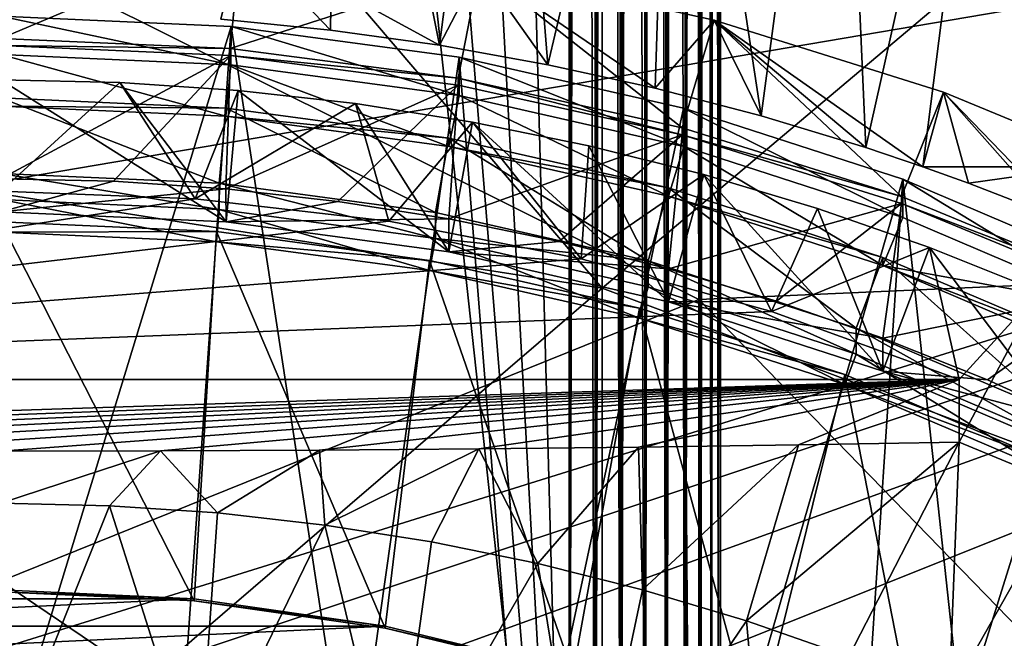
# Model space of a CAD drawing. Header units: metres. Extents: x -104 to 104, y -68 to 90.
# Tile 153 of 256: x 0.1 to 5.3, y -30.57 to -27.3. Entities that reach past the tile are written whole.
import ezdxf

# ---------------------------------------------------------------- set-up
doc = ezdxf.new("R2010")
doc.units = ezdxf.units.M
doc.layers.add('solid_FIT-BATH-153_SW0002', color=7, linetype='CONTINUOUS')

msp = doc.modelspace()

# ---------------------------------------------------------------- linework, layer by layer
at = {"layer": 'solid_FIT-BATH-153_SW0002'}
for points in [[(3, -33.664112, 59.796501), (-3, 21.43195, 59.796501), (-1.503199, 21.284964, 59.796501)], [(3, -33.664112, 59.796501), (-3, -33.664112, 59.796501), (-3, 21.43195, 59.796501)], [(3, -33.664112, 59.796501), (1.506204, 21.28516, 59.796501), (3, 21.43195, 59.796501)], [(3, -33.664112, 59.796501), (3, 21.43195, 59.796501), (3.040517, 21.343046, 59.797527)], [(3, -33.664112, 59.796501), (3.040517, 21.343046, 59.797527), (3.080972, 21.254049, 59.80061)], [(3, -33.664112, 59.796501), (-1.503199, 21.284964, 59.796501), (0, 21.235888, 59.796501)], [(3, -33.664112, 59.796501), (0, 21.235888, 59.796501), (1.506204, 21.28516, 59.796501)], [(3, -33.664112, 59.796501), (3.080972, 21.254049, 59.80061), (3.12122, 21.165051, 59.80574)], [(3.138919, -33.664112, 59.808655), (3, -33.664112, 59.796501), (3.12122, 21.165051, 59.80574)], [(3.138919, -33.664112, 59.808655), (3.12122, 21.165051, 59.80574), (3.161157, 21.076048, 59.812901)], [(3.138919, -33.664112, 59.808655), (3.161157, 21.076048, 59.812901), (3.20068, 20.987041, 59.822083)], [(3.138919, -33.664112, 59.808655), (3.20068, 20.987041, 59.822083), (3.207005, 20.972694, 59.823746)], [(3.138919, -33.664112, 59.808655), (3.207005, 20.972694, 59.823746), (3.239683, 20.898045, 59.833252)], [(3.273747, -33.664112, 59.844795), (3.138919, -33.664112, 59.808655), (3.239683, 20.898045, 59.833252)], [(3.273747, -33.664112, 59.844795), (3.239683, 20.898045, 59.833252), (3.278069, 20.809046, 59.846382)], [(3.273747, -33.664112, 59.844795), (3.278069, 20.809046, 59.846382), (3.315742, 20.720045, 59.861446)], [(3.273747, -33.664112, 59.844795), (3.315742, 20.720045, 59.861446), (3.352604, 20.631039, 59.878399)], [(3.273747, -33.664112, 59.844795), (3.352604, 20.631039, 59.878399), (3.38856, 20.542028, 59.897202)], [(3.273747, -33.664112, 59.844795), (3.38856, 20.542028, 59.897202), (3.399937, 20.513348, 59.903645)], [(3.400242, -33.664112, 59.90382), (3.273747, -33.664112, 59.844795), (3.399937, 20.513348, 59.903645)], [(3.400242, -33.664112, 59.90382), (3.399937, 20.513348, 59.903645), (3.423515, 20.453022, 59.917801)], [(3.400242, -33.664112, 59.90382), (3.423515, 20.453022, 59.917801), (3.457379, 20.364017, 59.940144)], [(3.400242, -33.664112, 59.90382), (3.457379, 20.364017, 59.940144), (3.490068, 20.275011, 59.964176)], [(3.514551, -33.664112, 59.983936), (3.400242, -33.664112, 59.90382), (3.490068, 20.275011, 59.964176)], [(3.514551, -33.664112, 59.983936), (3.490068, 20.275011, 59.964176), (3.521496, 20.186005, 59.989838)], [(3.514551, -33.664112, 59.983936), (3.521496, 20.186005, 59.989838), (3.551583, 20.096998, 60.017056)], [(3.514551, -33.664112, 59.983936), (3.551583, 20.096998, 60.017056), (3.565638, 20.053926, 60.030769)], [(3.514551, -33.664112, 59.983936), (3.565638, 20.053926, 60.030769), (3.580251, 20.007994, 60.045765)], [(3.514551, -33.664112, 59.983936), (3.580251, 20.007994, 60.045765), (3.607426, 19.918993, 60.075893)], [(3.613194, -33.664112, 60.082699), (3.514551, -33.664112, 59.983936), (3.607426, 19.918993, 60.075893)], [(3.613194, -33.664112, 60.082699), (3.607426, 19.918993, 60.075893), (3.633039, 19.829992, 60.107357)], [(3.613194, -33.664112, 60.082699), (3.633039, 19.829992, 60.107357), (3.657024, 19.740992, 60.140079)], [(3.613194, -33.664112, 60.082699), (3.657024, 19.740992, 60.140079), (3.679319, 19.651989, 60.173981)], [(3.613194, -33.664112, 60.082699), (3.679319, 19.651989, 60.173981), (3.692791, 19.594517, 60.196449)], [(3.693169, -33.664112, 60.197105), (3.613194, -33.664112, 60.082699), (3.692791, 19.594517, 60.196449)], [(3.693169, -33.664112, 60.197105), (3.692791, 19.594517, 60.196449), (3.699867, 19.562984, 60.208961)], [(3.693169, -33.664112, 60.197105), (3.699867, 19.562984, 60.208961), (3.718615, 19.473978, 60.244946)], [(3.693169, -33.664112, 60.197105), (3.718615, 19.473978, 60.244946), (3.735514, 19.384966, 60.28183)], [(3.693169, -33.664112, 60.197105), (3.735514, 19.384966, 60.28183), (3.750522, 19.295948, 60.319523)], [(3.75204, -33.664112, 60.323673), (3.693169, -33.664112, 60.197105), (3.750522, 19.295948, 60.319523)], [(3.75204, -33.664112, 60.323673), (3.750522, 19.295948, 60.319523), (3.7636, 19.206924, 60.357933)], [(3.75204, -33.664112, 60.323673), (3.7636, 19.206924, 60.357933), (3.772731, 19.135014, 60.389412)], [(3.75204, -33.664112, 60.323673), (3.772731, 19.135014, 60.389412), (3.774714, 19.117899, 60.396954)], [(3.75204, -33.664112, 60.323673), (3.774714, 19.117899, 60.396954), (3.783834, 19.028872, 60.436489)], [(3.788015, -33.664112, 60.458546), (3.75204, -33.664112, 60.323673), (3.783834, 19.028872, 60.436489)], [(3.788015, -33.664112, 60.458546), (3.783834, 19.028872, 60.436489), (3.790939, 18.93984, 60.476437)], [(3.788015, -33.664112, 60.458546), (3.790939, 18.93984, 60.476437), (3.796009, 18.850805, 60.516693)], [(3.788015, -33.664112, 60.458546), (3.796009, 18.850805, 60.516693), (3.799032, 18.761766, 60.557156)], [(3.788015, -33.664112, 60.458546), (3.799032, 18.761766, 60.557156), (3.8, 18.675392, 60.5965)], [(3, 18.675392, 72.796501), (-3, -33.664112, 72.796501), (3, -33.664112, 72.796501)], [(-3, 18.675392, 72.796501), (-3, -33.664112, 72.796501), (3, 18.675392, 72.796501)], [(3, 18.675392, 72.796501), (3, -33.664112, 72.796501), (3.137956, -33.664112, 72.784515)], [(3, 18.675392, 72.796501), (3.137956, -33.664112, 72.784515), (3.138919, 18.675392, 72.784348)], [(3.138919, 18.675392, 72.784348), (3.137956, -33.664112, 72.784515), (3.272829, -33.664112, 72.748543)], [(3.273747, 18.675392, 72.748207), (3.138919, 18.675392, 72.784348), (3.272829, -33.664112, 72.748543)], [(3.273747, 18.675392, 72.748207), (3.272829, -33.664112, 72.748543), (3.399395, -33.664112, 72.689674)], [(3.400242, 18.675392, 72.689178), (3.273747, 18.675392, 72.748207), (3.399395, -33.664112, 72.689674)], [(3.400242, 18.675392, 72.689178), (3.399395, -33.664112, 72.689674), (3.513802, -33.664112, 72.609695)], [(3.514551, 18.675392, 72.60907), (3.400242, 18.675392, 72.689178), (3.513802, -33.664112, 72.609695)], [(3.514551, 18.675392, 72.60907), (3.513802, -33.664112, 72.609695), (3.612566, -33.664112, 72.511055)], [(3.613194, 18.675392, 72.510307), (3.514551, 18.675392, 72.60907), (3.612566, -33.664112, 72.511055)], [(3.613194, 18.675392, 72.510307), (3.612566, -33.664112, 72.511055), (3.692681, -33.664112, 72.396744)], [(3.693169, 18.675392, 72.395897), (3.613194, 18.675392, 72.510307), (3.692681, -33.664112, 72.396744)], [(3.693169, 18.675392, 72.395897), (3.692681, -33.664112, 72.396744), (3.751706, -33.664112, 72.270248)], [(3.75204, 18.675392, 72.269333), (3.693169, 18.675392, 72.395897), (3.751706, -33.664112, 72.270248)], [(3.75204, 18.675392, 72.269333), (3.751706, -33.664112, 72.270248), (3.787846, -33.664112, 72.135422)], [(3.788015, 18.675392, 72.13446), (3.75204, 18.675392, 72.269333), (3.787846, -33.664112, 72.135422)], [(3.788015, 18.675392, 72.13446), (3.787846, -33.664112, 72.135422), (3.8, -33.664112, 71.996498)], [(3.8, -33.664112, 60.5965), (3.788015, -33.664112, 60.458546), (3.8, 18.675392, 60.5965)], [(3.788015, 18.675392, 72.13446), (3.8, -33.664112, 71.996498), (3.8, 18.675392, 71.996498)], [(3.8, -33.664112, 71.996498), (3.8, -33.664112, 60.5965), (3.8, 18.675392, 60.5965)], [(3.8, 18.675392, 71.996498), (3.8, -33.664112, 71.996498), (3.8, 18.675392, 60.5965)], [(7.374184, -28.614798, 14.970388), (7.374184, -24.537142, 15.135586), (3.685249, -24.680222, 15.136461)], [(-0.000006, -25.003664, 12.124371), (3.17505, -24.636343, 12.136312), (3.174309, -28.717897, 11.971401)], [(6.35425, -26.034901, 12.076194), (3.174309, -28.717897, 11.971401), (3.17505, -24.636343, 12.136312)], [(3.685249, -28.776947, 14.971158), (3.685249, -24.680222, 15.136461), (0.000001, -26.940025, 15.050424)], [(7.374184, -28.614798, 14.970388), (3.685249, -24.680222, 15.136461), (3.685249, -28.776947, 14.971158)], [(1.776463, -24.740303, -9.769809), (1.739403, -27.354683, -9.459707), (1.160979, -27.297501, -9.471028)], [(1.776463, -24.740303, -9.769809), (2.315774, -27.434721, -9.443727), (1.739403, -27.354683, -9.459707)], [(2.663944, -24.739605, -9.758482), (2.315774, -27.434721, -9.443727), (1.776463, -24.740303, -9.769809)], [(2.663944, -24.739605, -9.758482), (2.888407, -27.53734, -9.42217), (2.315774, -27.434721, -9.443727)], [(3.547492, -24.738346, -9.737988), (2.888407, -27.53734, -9.42217), (2.663944, -24.739605, -9.758482)], [(3.547492, -24.738346, -9.737988), (3.454859, -27.661833, -9.393173), (2.888407, -27.53734, -9.42217)], [(3.547492, -24.738346, -9.737988), (4.014383, -27.807875, -9.357151), (3.454859, -27.661833, -9.393173)], [(4.424501, -24.736364, -9.705655), (4.014383, -27.807875, -9.357151), (3.547492, -24.738346, -9.737988)], [(4.424501, -24.736364, -9.705655), (4.566068, -27.974995, -9.313657), (4.014383, -27.807875, -9.357151)], [(5.292365, -24.733501, -9.658808), (4.566068, -27.974995, -9.313657), (4.424501, -24.736364, -9.705655)], [(5.292365, -24.733501, -9.658808), (4.8676, -28.07629, -9.285792), (4.566068, -27.974995, -9.313657)], [(5.724113, -28.075726, -9.228895), (4.8676, -28.07629, -9.285792), (5.292365, -24.733501, -9.658808)], [(5.724113, -28.075726, -9.228895), (5.292365, -24.733501, -9.658808), (6.148475, -24.729595, -9.594771)], [(-0.000006, -28.219105, 11.995048), (-0.000006, -25.003664, 12.124371), (3.174309, -28.717897, 11.971401)], [(17.323925, -25.20953, 3.762269), (-17.323925, -25.20953, 3.762269), (-16.984344, -31.037434, 4.272144)], [(0, -30.619141, 4.235548), (17.323925, -25.20953, 3.762269), (-16.984344, -31.037434, 4.272144)], [(0.947434, -30.663874, 4.239462), (17.323925, -25.20953, 3.762269), (0, -30.619141, 4.235548)], [(0.947434, -30.663874, 4.239462), (1.887004, -30.798275, 4.25122), (17.323925, -25.20953, 3.762269)], [(1.887004, -30.798275, 4.25122), (2.812791, -31.021349, 4.270737), (17.323925, -25.20953, 3.762269)], [(2.812791, -31.021349, 4.270737), (16.984352, -31.037504, 4.27215), (17.323925, -25.20953, 3.762269)], [(6.35425, -26.034901, 12.076194), (6.35304, -29.908321, 11.913), (3.174309, -28.717897, 11.971401)], [(0, -27.398409, -3.698797), (0, -26.807533, -4.402975), (1.268151, -26.862692, -4.398149)], [(1.211465, -27.451101, -3.694187), (0, -27.398409, -3.698797), (1.268151, -26.862692, -4.398149)], [(1.268151, -26.862692, -4.398149), (1.160979, -27.297501, -9.471028), (1.739403, -27.354683, -9.459707)], [(1.211465, -27.451101, -3.694187), (1.268151, -26.862692, -4.398149), (2.526644, -27.02775, -4.383708)], [(1.268151, -26.862692, -4.398149), (1.739403, -27.354683, -9.459707), (2.315774, -27.434721, -9.443727)], [(2.526644, -27.02775, -4.383708), (1.268151, -26.862692, -4.398149), (2.315774, -27.434721, -9.443727)], [(3.685249, -28.776947, 14.971158), (0.000001, -26.940025, 15.050424), (0.000001, -30.264936, 14.909738)], [(2.41371, -27.608776, -3.680392), (1.211465, -27.451101, -3.694187), (2.526644, -27.02775, -4.383708)], [(2.526644, -27.02775, -4.383708), (2.315774, -27.434721, -9.443727), (2.888407, -27.53734, -9.42217)], [(3.597585, -27.870237, -3.657517), (2.41371, -27.608776, -3.680392), (2.526644, -27.02775, -4.383708)], [(2.526644, -27.02775, -4.383708), (2.888407, -27.53734, -9.42217), (3.454859, -27.661833, -9.393173)], [(3.765901, -27.301447, -4.359763), (2.526644, -27.02775, -4.383708), (3.454859, -27.661833, -9.393173)], [(3.597585, -27.870237, -3.657517), (2.526644, -27.02775, -4.383708), (3.765901, -27.301447, -4.359763)], [(0, -27.280792, 1.661349), (0, -27.483423, -0.654734), (1.214613, -27.537766, -0.649979)], [(1.215854, -27.335278, 1.666116), (0, -27.280792, 1.661349), (1.214613, -27.537766, -0.649979)], [(0, -31.315382, 2.01433), (0, -27.280792, 1.661349), (1.215854, -27.335278, 1.666116)], [(0.932268, -31.361092, 2.018329), (0, -31.315382, 2.01433), (1.215854, -27.335278, 1.666116)], [(1.853332, -31.497297, 2.030246), (0.932268, -31.361092, 2.018329), (1.215854, -27.335278, 1.666116)], [(1.215854, -27.335278, 1.666116), (1.214613, -27.537766, -0.649979), (2.419446, -27.70035, -0.635755)], [(2.4194, -27.497787, 1.680334), (1.215854, -27.335278, 1.666116), (2.419446, -27.70035, -0.635755)], [(1.853332, -31.497297, 2.030246), (1.215854, -27.335278, 1.666116), (2.4194, -27.497787, 1.680334)], [(3.765901, -27.301447, -4.359763), (3.454859, -27.661833, -9.393173), (4.014383, -27.807875, -9.357151)], [(4.75408, -28.23349, -3.625736), (3.597585, -27.870237, -3.657517), (3.765901, -27.301447, -4.359763)], [(3.765901, -27.301447, -4.359763), (4.566068, -27.974995, -9.313657), (4.8676, -28.07629, -9.285792)], [(4.976491, -27.681702, -4.326495), (3.765901, -27.301447, -4.359763), (4.8676, -28.07629, -9.285792)], [(3.765901, -27.301447, -4.359763), (4.014383, -27.807875, -9.357151), (4.566068, -27.974995, -9.313657)], [(4.75408, -28.23349, -3.625736), (3.765901, -27.301447, -4.359763), (4.976491, -27.681702, -4.326495)], [(0, -27.435444, -4.12211), (0, -27.398409, -3.698797), (1.211465, -27.451101, -3.694187)], [(0, -27.435444, -4.12211), (1.211465, -27.451101, -3.694187), (1.211749, -27.488161, -4.117497)], [(0, -27.435444, -4.12211), (1.211749, -27.488161, -4.117497), (0, -28.139622, -4.712985)], [(1.187993, -27.809298, -0.325077), (1.214613, -27.537766, -0.649979), (0, -27.483423, -0.654734)], [(0, -27.756136, -0.329728), (1.187993, -27.809298, -0.325077), (0, -27.483423, -0.654734)], [(1.211749, -27.488161, -4.117497), (0.594657, -28.152922, -4.711822), (0, -28.139622, -4.712985)], [(1.211749, -27.488161, -4.117497), (1.187993, -28.192783, -4.708334), (0.594657, -28.152922, -4.711822)], [(1.211749, -27.488161, -4.117497), (2.41366, -27.645803, -4.103706), (1.187993, -28.192783, -4.708334)], [(1.211749, -27.488161, -4.117497), (1.211465, -27.451101, -3.694187), (2.41371, -27.608776, -3.680392)], [(1.211749, -27.488161, -4.117497), (2.41371, -27.608776, -3.680392), (2.41366, -27.645803, -4.103706)], [(2.757474, -31.722845, 2.049978), (1.853332, -31.497297, 2.030246), (2.4194, -27.497787, 1.680334)], [(2.4194, -27.497787, 1.680334), (2.419446, -27.70035, -0.635755), (3.604799, -27.96987, -0.612175)], [(3.604563, -27.767193, 1.703904), (2.4194, -27.497787, 1.680334), (3.604799, -27.96987, -0.612175)], [(2.757474, -31.722845, 2.049978), (2.4194, -27.497787, 1.680334), (3.604563, -27.767193, 1.703904)], [(1.187993, -27.809298, -0.325077), (2.365789, -27.968243, -0.311172), (1.214613, -27.537766, -0.649979)], [(2.365789, -27.968243, -0.311172), (2.419446, -27.70035, -0.635755), (1.214613, -27.537766, -0.649979)], [(0.6278, -27.630806, -6.765141), (0, -28.20503, -13.492209), (0, -27.616596, -6.766384)], [(1.189151, -28.367245, -6.70071), (0.6278, -27.630806, -6.765141), (0, -27.616596, -6.766384)], [(1.189151, -28.367245, -6.70071), (0, -27.616596, -6.766384), (0, -28.313932, -6.705375)], [(1.026126, -28.244545, -13.510635), (0, -28.20503, -13.492209), (0.6278, -27.630806, -6.765141)], [(1.026126, -28.244545, -13.510635), (0.6278, -27.630806, -6.765141), (1.251954, -27.672724, -6.761473)], [(1.189151, -28.367245, -6.70071), (1.251954, -27.672724, -6.761473), (0.6278, -27.630806, -6.765141)], [(2.41366, -27.645803, -4.103706), (1.778806, -28.259109, -4.702531), (1.187993, -28.192783, -4.708334)], [(2.41366, -27.645803, -4.103706), (2.365789, -28.351728, -4.694428), (1.778806, -28.259109, -4.702531)], [(2.41366, -27.645803, -4.103706), (3.597119, -27.907148, -4.080841), (2.365789, -28.351728, -4.694428)], [(2.41366, -27.645803, -4.103706), (2.41371, -27.608776, -3.680392), (3.597119, -27.907148, -4.080841)], [(3.597119, -27.907148, -4.080841), (2.41371, -27.608776, -3.680392), (3.597585, -27.870237, -3.657517)], [(1.026126, -28.244545, -13.510635), (1.251954, -27.672724, -6.761473), (1.87252, -27.742363, -6.75538)], [(1.189151, -28.367245, -6.70071), (2.365666, -28.526062, -6.686816), (1.251954, -27.672724, -6.761473)], [(2.365666, -28.526062, -6.686816), (1.87252, -27.742363, -6.75538), (1.251954, -27.672724, -6.761473)], [(2.365789, -27.968243, -0.311172), (3.524581, -28.231699, -0.288122), (2.419446, -27.70035, -0.635755)], [(3.524581, -28.231699, -0.288122), (3.604799, -27.96987, -0.612175), (2.419446, -27.70035, -0.635755)], [(5.874394, -28.695774, -3.585292), (4.75408, -28.23349, -3.625736), (4.976491, -27.681702, -4.326495)], [(4.976491, -27.681702, -4.326495), (4.8676, -28.07629, -9.285792), (5.108365, -28.162344, -9.261243)], [(4.976491, -27.681702, -4.326495), (5.108365, -28.162344, -9.261243), (5.640112, -28.369228, -9.200391)], [(6.149202, -28.165617, -4.284158), (4.976491, -27.681702, -4.326495), (5.640112, -28.369228, -9.200391)], [(5.874394, -28.695774, -3.585292), (4.976491, -27.681702, -4.326495), (6.149202, -28.165617, -4.284158)], [(1.189132, -27.765869, 0.173033), (0, -27.756136, -0.329728), (0, -27.712559, 0.168369)], [(1.153253, -28.162739, 0.207755), (1.189132, -27.765869, 0.173033), (0, -27.712559, 0.168369)], [(1.153253, -28.162739, 0.207755), (0, -27.712559, 0.168369), (0, -28.111036, 0.203231)], [(1.189132, -27.765869, 0.173033), (1.187993, -27.809298, -0.325077), (0, -27.756136, -0.329728)], [(2.04839, -28.363243, -13.565985), (1.026126, -28.244545, -13.510635), (1.87252, -27.742363, -6.75538)], [(2.04839, -28.363243, -13.565985), (1.87252, -27.742363, -6.75538), (2.490606, -27.839926, -6.746845)], [(2.365666, -28.526062, -6.686816), (2.490606, -27.839926, -6.746845), (1.87252, -27.742363, -6.75538)], [(1.153253, -28.162739, 0.207755), (2.294251, -28.316761, 0.22123), (1.189132, -27.765869, 0.173033)], [(1.189132, -27.765869, 0.173033), (2.36563, -27.924681, 0.186927), (1.187993, -27.809298, -0.325077)], [(2.36563, -27.924681, 0.186927), (2.365789, -27.968243, -0.311172), (1.187993, -27.809298, -0.325077)], [(2.294251, -28.316761, 0.22123), (2.36563, -27.924681, 0.186927), (1.189132, -27.765869, 0.173033)], [(3.635912, -32.035965, 2.077373), (2.757474, -31.722845, 2.049978), (3.604563, -27.767193, 1.703904)], [(3.604563, -27.767193, 1.703904), (3.604799, -27.96987, -0.612175), (4.761129, -28.344154, -0.579429)], [(4.761636, -28.141733, 1.736672), (3.604563, -27.767193, 1.703904), (4.761129, -28.344154, -0.579429)], [(3.635912, -32.035965, 2.077373), (3.604563, -27.767193, 1.703904), (4.761636, -28.141733, 1.736672)], [(3.063819, -28.561491, -13.65843), (2.04839, -28.363243, -13.565985), (2.490606, -27.839926, -6.746845)], [(2.365666, -28.526062, -6.686816), (3.524258, -28.789444, -6.663773), (2.490606, -27.839926, -6.746845)], [(3.063819, -28.561491, -13.65843), (2.490606, -27.839926, -6.746845), (3.104156, -27.965033, -6.735899)], [(3.524258, -28.789444, -6.663773), (3.104156, -27.965033, -6.735899), (2.490606, -27.839926, -6.746845)], [(3.597119, -27.907148, -4.080841), (2.947988, -28.470469, -4.68404), (2.365789, -28.351728, -4.694428)], [(3.597119, -27.907148, -4.080841), (3.524581, -28.615185, -4.671379), (2.947988, -28.470469, -4.68404)], [(3.597119, -27.907148, -4.080841), (4.754427, -28.270653, -4.049038), (3.524581, -28.615185, -4.671379)], [(3.597119, -27.907148, -4.080841), (3.597585, -27.870237, -3.657517), (4.75408, -28.23349, -3.625736)], [(3.597119, -27.907148, -4.080841), (4.75408, -28.23349, -3.625736), (4.754427, -28.270653, -4.049038)], [(2.294251, -28.316761, 0.22123), (3.417867, -28.572191, 0.243577), (2.36563, -27.924681, 0.186927)], [(2.36563, -27.924681, 0.186927), (3.5242, -28.188053, 0.209969), (2.365789, -27.968243, -0.311172)], [(3.417867, -28.572191, 0.243577), (3.5242, -28.188053, 0.209969), (2.36563, -27.924681, 0.186927)], [(3.063819, -28.561491, -13.65843), (3.104156, -27.965033, -6.735899), (3.710384, -28.117212, -6.722585)], [(3.524258, -28.789444, -6.663773), (3.710384, -28.117212, -6.722585), (3.104156, -27.965033, -6.735899)], [(3.5242, -28.188053, 0.209969), (3.524581, -28.231699, -0.288122), (2.365789, -27.968243, -0.311172)], [(3.524581, -28.231699, -0.288122), (4.656112, -28.597956, -0.256079), (3.604799, -27.96987, -0.612175)], [(4.656112, -28.597956, -0.256079), (4.761129, -28.344154, -0.579429), (3.604799, -27.96987, -0.612175)], [(0, -28.111036, 0.203231), (0, -28.249399, -1.378263), (1.152972, -28.301062, -1.373743)], [(1.153253, -28.162739, 0.207755), (0, -28.111036, 0.203231), (1.152972, -28.301062, -1.373743)], [(4.068738, -28.83992, -13.788263), (3.063819, -28.561491, -13.65843), (3.710384, -28.117212, -6.722585)], [(3.524258, -28.789444, -6.663773), (4.65656, -29.155958, -6.631707), (3.710384, -28.117212, -6.722585)], [(4.068738, -28.83992, -13.788263), (3.710384, -28.117212, -6.722585), (4.310752, -28.296879, -6.706867)], [(4.65656, -29.155958, -6.631707), (4.310752, -28.296879, -6.706867), (3.710384, -28.117212, -6.722585)], [(5.724113, -28.075726, -9.228895), (5.108365, -28.162344, -9.261243), (4.8676, -28.07629, -9.285792)], [(5.724113, -28.075726, -9.228895), (5.640112, -28.369228, -9.200391), (5.108365, -28.162344, -9.261243)], [(0.594657, -28.152922, -4.711822), (0, -28.313932, -6.705375), (0, -28.139622, -4.712985)], [(0.594657, -28.152922, -4.711822), (1.187993, -28.192783, -4.708334), (0, -28.313932, -6.705375)], [(1.153253, -28.162739, 0.207755), (1.152972, -28.301062, -1.373743), (2.294297, -28.455162, -1.360261)], [(1.153253, -28.162739, 0.207755), (2.294297, -28.455162, -1.360261), (2.294251, -28.316761, 0.22123)], [(4.478491, -32.43306, 2.112114), (3.635912, -32.035965, 2.077373), (4.761636, -28.141733, 1.736672)], [(5.277678, -32.910236, 2.153862), (4.478491, -32.43306, 2.112114), (4.761636, -28.141733, 1.736672)], [(4.761636, -28.141733, 1.736672), (4.761129, -28.344154, -0.579429), (5.879125, -28.82019, -0.537782)], [(5.879362, -28.617756, 1.778319), (4.761636, -28.141733, 1.736672), (5.879125, -28.82019, -0.537782)], [(5.277678, -32.910236, 2.153862), (4.761636, -28.141733, 1.736672), (5.879362, -28.617756, 1.778319)], [(1.026126, -28.244545, -13.510635), (-5.059891, -29.199219, -13.955807), (0, -28.20503, -13.492209)], [(-0.000005, -31.442747, 11.853545), (-0.000006, -28.219105, 11.995048), (3.174309, -28.717897, 11.971401)], [(1.187993, -28.192783, -4.708334), (1.189151, -28.367245, -6.70071), (0, -28.313932, -6.705375)], [(1.187993, -28.192783, -4.708334), (1.778806, -28.259109, -4.702531), (1.189151, -28.367245, -6.70071)], [(3.417867, -28.572191, 0.243577), (4.515985, -28.927643, 0.274675), (3.5242, -28.188053, 0.209969)], [(3.5242, -28.188053, 0.209969), (4.656465, -28.554548, 0.242033), (3.524581, -28.231699, -0.288122)], [(4.515985, -28.927643, 0.274675), (4.656465, -28.554548, 0.242033), (3.5242, -28.188053, 0.209969)], [(2.04839, -28.363243, -13.565985), (-5.059891, -29.199219, -13.955807), (1.026126, -28.244545, -13.510635)], [(0, -28.249399, -1.378263), (0, -28.420719, -1.363274), (1.13782, -28.471731, -1.358811)], [(1.152972, -28.301062, -1.373743), (0, -28.249399, -1.378263), (1.13782, -28.471731, -1.358811)], [(1.778806, -28.259109, -4.702531), (2.365789, -28.351728, -4.694428), (1.189151, -28.367245, -6.70071)], [(4.656465, -28.554548, 0.242033), (4.656112, -28.597956, -0.256079), (3.524581, -28.231699, -0.288122)], [(4.754427, -28.270653, -4.049038), (4.094475, -28.785654, -4.656465), (3.524581, -28.615185, -4.671379)], [(4.754427, -28.270653, -4.049038), (4.656112, -28.981441, -4.639335), (4.094475, -28.785654, -4.656465)], [(4.754427, -28.270653, -4.049038), (5.874581, -28.732897, -4.008597), (4.656112, -28.981441, -4.639335)], [(4.754427, -28.270653, -4.049038), (4.75408, -28.23349, -3.625736), (5.874394, -28.695774, -3.585292)], [(4.754427, -28.270653, -4.049038), (5.874394, -28.695774, -3.585292), (5.874581, -28.732897, -4.008597)], [(1.152972, -28.301062, -1.373743), (1.13782, -28.471731, -1.358811), (2.26355, -28.623692, -1.345516)], [(2.294297, -28.455162, -1.360261), (1.152972, -28.301062, -1.373743), (2.26355, -28.623692, -1.345516)], [(2.294251, -28.316761, 0.22123), (2.294297, -28.455162, -1.360261), (3.417867, -28.572191, 0.243577)], [(4.068738, -28.83992, -13.788263), (4.310752, -28.296879, -6.706867), (4.90247, -28.503069, -6.688827)], [(4.65656, -29.155958, -6.631707), (4.90247, -28.503069, -6.688827), (4.310752, -28.296879, -6.706867)], [(3.063819, -28.561491, -13.65843), (-5.059891, -29.199219, -13.955807), (2.04839, -28.363243, -13.565985)], [(0, -28.367338, -0.75314), (0, -30.319769, -0.582324), (1.020076, -30.368277, -0.57808)], [(1.137803, -28.418348, -0.748677), (0, -28.367338, -0.75314), (1.020076, -30.368277, -0.57808)], [(0, -28.420719, -1.363274), (0, -28.367338, -0.75314), (1.137803, -28.418348, -0.748677)], [(2.365789, -28.351728, -4.694428), (2.365666, -28.526062, -6.686816), (1.189151, -28.367245, -6.70071)], [(2.365789, -28.351728, -4.694428), (2.947988, -28.470469, -4.68404), (2.365666, -28.526062, -6.686816)], [(4.656112, -28.597956, -0.256079), (5.879125, -28.82019, -0.537782), (4.761129, -28.344154, -0.579429)], [(1.13782, -28.471731, -1.358811), (0, -28.420719, -1.363274), (1.137803, -28.418348, -0.748677)], [(1.137803, -28.418348, -0.748677), (1.020076, -30.368277, -0.57808), (2.028228, -30.51273, -0.565443)], [(2.263516, -28.570305, -0.735382), (1.137803, -28.418348, -0.748677), (2.028228, -30.51273, -0.565443)], [(1.13782, -28.471731, -1.358811), (1.137803, -28.418348, -0.748677), (2.263516, -28.570305, -0.735382)], [(2.26355, -28.623692, -1.345516), (1.13782, -28.471731, -1.358811), (2.263516, -28.570305, -0.735382)], [(2.294297, -28.455162, -1.360261), (2.26355, -28.623692, -1.345516), (3.372129, -28.875704, -1.323468)], [(3.41821, -28.710632, -1.33791), (2.294297, -28.455162, -1.360261), (3.372129, -28.875704, -1.323468)], [(3.417867, -28.572191, 0.243577), (2.294297, -28.455162, -1.360261), (3.41821, -28.710632, -1.33791)], [(2.947988, -28.470469, -4.68404), (3.524581, -28.615185, -4.671379), (2.365666, -28.526062, -6.686816)], [(3.524581, -28.615185, -4.671379), (3.524258, -28.789444, -6.663773), (2.365666, -28.526062, -6.686816)], [(4.068738, -28.83992, -13.788263), (4.90247, -28.503069, -6.688827), (5.059891, -29.199219, -13.955807)], [(4.65656, -29.155958, -6.631707), (5.749249, -29.621286, -6.590996), (4.90247, -28.503069, -6.688827)], [(4.90247, -28.503069, -6.688827), (5.482707, -28.73493, -6.668542), (5.059891, -29.199219, -13.955807)], [(5.749249, -29.621286, -6.590996), (5.482707, -28.73493, -6.668542), (4.90247, -28.503069, -6.688827)], [(4.068738, -28.83992, -13.788263), (-5.059891, -29.199219, -13.955807), (3.063819, -28.561491, -13.65843)], [(2.263516, -28.570305, -0.735382), (2.028228, -30.51273, -0.565443), (3.018971, -30.752129, -0.544498)], [(3.372074, -28.822309, -0.713335), (2.263516, -28.570305, -0.735382), (3.018971, -30.752129, -0.544498)], [(2.26355, -28.623692, -1.345516), (2.263516, -28.570305, -0.735382), (3.372074, -28.822309, -0.713335)], [(3.417867, -28.572191, 0.243577), (3.41821, -28.710632, -1.33791), (4.515508, -29.065809, -1.306836)], [(3.417867, -28.572191, 0.243577), (4.515508, -29.065809, -1.306836), (4.515985, -28.927643, 0.274675)], [(4.515985, -28.927643, 0.274675), (5.575687, -29.378923, 0.314157), (4.656465, -28.554548, 0.242033)], [(4.656465, -28.554548, 0.242033), (5.749163, -29.019873, 0.282744), (4.656112, -28.597956, -0.256079)], [(5.575687, -29.378923, 0.314157), (5.749163, -29.019873, 0.282744), (4.656465, -28.554548, 0.242033)], [(3.372129, -28.875704, -1.323468), (2.26355, -28.623692, -1.345516), (3.372074, -28.822309, -0.713335)], [(3.524581, -28.615185, -4.671379), (4.094475, -28.785654, -4.656465), (3.524258, -28.789444, -6.663773)], [(7.374184, -32.575985, 14.791481), (7.374184, -28.614798, 14.970388), (3.685249, -28.776947, 14.971158)], [(4.656112, -28.597956, -0.256079), (5.749042, -29.063345, -0.215362), (5.879125, -28.82019, -0.537782)], [(5.749163, -29.019873, 0.282744), (5.749042, -29.063345, -0.215362), (4.656112, -28.597956, -0.256079)], [(6.026678, -33.463531, 2.202269), (5.277678, -32.910236, 2.153862), (5.879362, -28.617756, 1.778319)], [(-0.000005, -31.442747, 11.853545), (3.174309, -28.717897, 11.971401), (3.173522, -32.68116, 11.792835)], [(6.35304, -29.908321, 11.913), (3.173522, -32.68116, 11.792835), (3.174309, -28.717897, 11.971401)], [(3.41821, -28.710632, -1.33791), (3.372129, -28.875704, -1.323468), (4.45555, -29.226398, -1.292786)], [(4.515508, -29.065809, -1.306836), (3.41821, -28.710632, -1.33791), (4.45555, -29.226398, -1.292786)], [(5.874581, -28.732897, -4.008597), (5.207973, -29.201986, -4.62004), (4.656112, -28.981441, -4.639335)], [(5.482707, -28.73493, -6.668542), (5.059891, -29.530411, -17.741346), (5.059891, -29.199219, -13.955807)], [(5.482707, -28.73493, -6.668542), (5.632496, -29.767159, -17.720634), (5.059891, -29.530411, -17.741346)], [(5.874581, -28.732897, -4.008597), (5.749042, -29.446829, -4.598619), (5.207973, -29.201986, -4.62004)], [(3.685249, -32.756107, 14.792087), (3.685249, -28.776947, 14.971158), (0.000001, -30.264936, 14.909738)], [(4.094475, -28.785654, -4.656465), (4.656112, -28.981441, -4.639335), (3.524258, -28.789444, -6.663773)], [(4.656112, -28.981441, -4.639335), (4.65656, -29.155958, -6.631707), (3.524258, -28.789444, -6.663773)], [(7.374184, -32.575985, 14.791481), (3.685249, -28.776947, 14.971158), (3.685249, -32.756107, 14.792087)], [(4.068738, -28.83992, -13.788263), (5.059891, -29.199219, -13.955807), (-5.059891, -29.199219, -13.955807)], [(3.372074, -28.822309, -0.713335), (3.018971, -30.752129, -0.544498), (3.984281, -31.08493, -0.515381)], [(4.455458, -29.172983, -0.682655), (3.372074, -28.822309, -0.713335), (3.984281, -31.08493, -0.515381)], [(3.372129, -28.875704, -1.323468), (3.372074, -28.822309, -0.713335), (4.455458, -29.172983, -0.682655)], [(4.45555, -29.226398, -1.292786), (3.372129, -28.875704, -1.323468), (4.455458, -29.172983, -0.682655)], [(4.515985, -28.927643, 0.274675), (4.515508, -29.065809, -1.306836), (5.575509, -29.517235, -1.267341)], [(4.515985, -28.927643, 0.274675), (5.575509, -29.517235, -1.267341), (5.575687, -29.378923, 0.314157)], [(4.656112, -28.981441, -4.639335), (5.207973, -29.201986, -4.62004), (4.65656, -29.155958, -6.631707)], [(4.515508, -29.065809, -1.306836), (4.45555, -29.226398, -1.292786), (5.501069, -29.671638, -1.253833)], [(5.575509, -29.517235, -1.267341), (4.515508, -29.065809, -1.306836), (5.501069, -29.671638, -1.253833)], [(5.749042, -29.446829, -4.598619), (5.749249, -29.621286, -6.590996), (4.65656, -29.155958, -6.631707)], [(5.207973, -29.201986, -4.62004), (5.749042, -29.446829, -4.598619), (4.65656, -29.155958, -6.631707)], [(5.059891, -29.199219, -13.955807), (-4.208418, -29.544806, -17.905886), (-5.059891, -29.530411, -17.741346)], [(5.059891, -29.199219, -13.955807), (-5.059891, -29.530411, -17.741346), (-5.059891, -29.199219, -13.955807)], [(5.059891, -29.199219, -13.955807), (-3.362056, -29.556688, -18.041702), (-4.208418, -29.544806, -17.905886)], [(5.059891, -29.199219, -13.955807), (-2.520117, -29.566036, -18.148546), (-3.362056, -29.556688, -18.041702)], [(5.059891, -29.199219, -13.955807), (-1.680269, -29.572773, -18.225567), (-2.520117, -29.566036, -18.148546)], [(5.059891, -29.199219, -13.955807), (-0.84044, -29.576839, -18.272039), (-1.680269, -29.572773, -18.225567)], [(5.059891, -29.199219, -13.955807), (0, -29.578213, -18.287743), (-0.84044, -29.576839, -18.272039)], [(5.059891, -29.199219, -13.955807), (0.841984, -29.576834, -18.271975), (0, -29.578213, -18.287743)], [(5.059891, -29.199219, -13.955807), (1.682993, -29.572756, -18.225365), (0.841984, -29.576834, -18.271975)], [(5.059891, -29.199219, -13.955807), (2.523565, -29.566002, -18.148169), (1.682993, -29.572756, -18.225365)], [(5.059891, -29.199219, -13.955807), (3.365453, -29.556644, -18.041206), (2.523565, -29.566002, -18.148169)], [(5.059891, -29.199219, -13.955807), (4.210695, -29.544771, -17.905499), (3.365453, -29.556644, -18.041206)], [(4.455458, -29.172983, -0.682655), (3.984281, -31.08493, -0.515381), (4.91154, -31.506845, -0.478469)], [(5.059891, -29.199219, -13.955807), (5.059891, -29.530411, -17.741346), (4.210695, -29.544771, -17.905499)], [(5.500985, -29.618221, -0.643702), (4.455458, -29.172983, -0.682655), (4.91154, -31.506845, -0.478469)], [(4.45555, -29.226398, -1.292786), (4.455458, -29.172983, -0.682655), (5.500985, -29.618221, -0.643702)], [(5.501069, -29.671638, -1.253833), (4.45555, -29.226398, -1.292786), (5.500985, -29.618221, -0.643702)], [(0.841984, -29.576834, -18.271975), (0.573245, -29.865829, -18.414675), (0, -29.852856, -18.41581)], [(0.841984, -29.576834, -18.271975), (0, -29.852856, -18.41581), (0, -29.578213, -18.287743)], [(0.841984, -29.576834, -18.271975), (1.143162, -29.904106, -18.411325), (0.573245, -29.865829, -18.414675)], [(1.682993, -29.572756, -18.225365), (1.143162, -29.904106, -18.411325), (0.841984, -29.576834, -18.271975)], [(1.682993, -29.572756, -18.225365), (1.709803, -29.967695, -18.405764), (1.143162, -29.904106, -18.411325)], [(2.523565, -29.566002, -18.148169), (1.709803, -29.967695, -18.405764), (1.682993, -29.572756, -18.225365)], [(2.523565, -29.566002, -18.148169), (2.274177, -30.056782, -18.397968), (1.709803, -29.967695, -18.405764)], [(2.523565, -29.566002, -18.148169), (2.834412, -30.171021, -18.387974), (2.274177, -30.056782, -18.397968)], [(3.365453, -29.556644, -18.041206), (2.834412, -30.171021, -18.387974), (2.523565, -29.566002, -18.148169)], [(3.365453, -29.556644, -18.041206), (3.387962, -30.309977, -18.375816), (2.834412, -30.171021, -18.387974)], [(4.210695, -29.544771, -17.905499), (3.387962, -30.309977, -18.375816), (3.365453, -29.556644, -18.041206)], [(4.210695, -29.544771, -17.905499), (3.936168, -30.474039, -18.361464), (3.387962, -30.309977, -18.375816)], [(5.059891, -29.530411, -17.741346), (4.476471, -30.662317, -18.344992), (3.936168, -30.474039, -18.361464)], [(5.059891, -29.530411, -17.741346), (3.936168, -30.474039, -18.361464), (4.210695, -29.544771, -17.905499)], [(5.059891, -29.530411, -17.741346), (5.00628, -30.874031, -18.326469), (4.476471, -30.662317, -18.344992)], [(5.632496, -29.767159, -17.720634), (5.00628, -30.874031, -18.326469), (5.059891, -29.530411, -17.741346)], [(5.500985, -29.618221, -0.643702), (4.91154, -31.506845, -0.478469), (5.794354, -32.014675, -0.434039)], [(5.632496, -29.767159, -17.720634), (5.526901, -31.10965, -18.305855), (5.00628, -30.874031, -18.326469)], [(0, -31.29738, -18.289431), (0, -29.852856, -18.41581), (0.573245, -29.865829, -18.414675)], [(1.042606, -31.345484, -18.285223), (0, -31.29738, -18.289431), (0.573245, -29.865829, -18.414675)], [(1.042606, -31.345484, -18.285223), (0.573245, -29.865829, -18.414675), (1.143162, -29.904106, -18.411325)], [(1.042606, -31.345484, -18.285223), (1.143162, -29.904106, -18.411325), (1.709803, -29.967695, -18.405764)], [(6.35304, -29.908321, 11.913), (6.351745, -33.674744, 11.737118), (3.173522, -32.68116, 11.792835)], [(2.073886, -31.488878, -18.272676), (1.042606, -31.345484, -18.285223), (1.709803, -29.967695, -18.405764)], [(2.073886, -31.488878, -18.272676), (1.709803, -29.967695, -18.405764), (2.274177, -30.056782, -18.397968)], [(2.073886, -31.488878, -18.272676), (2.274177, -30.056782, -18.397968), (2.834412, -30.171021, -18.387974)], [(3.088651, -31.726555, -18.251883), (2.073886, -31.488878, -18.272676), (2.834412, -30.171021, -18.387974)], [(3.088651, -31.726555, -18.251883), (2.834412, -30.171021, -18.387974), (3.387962, -30.309977, -18.375816)], [(3.685249, -32.756107, 14.792087), (0.000001, -30.264936, 14.909738), (0.000001, -33.598991, 14.755466)], [(-1.020076, -30.357601, -0.456053), (1.02006, -30.357599, -0.456054), (0, -30.309093, -0.460297)], [(0, -30.319769, -0.582324), (0, -30.309093, -0.460297), (1.02006, -30.357599, -0.456054)], [(1.020076, -30.368277, -0.57808), (0, -30.319769, -0.582324), (1.02006, -30.357599, -0.456054)], [(3.088651, -31.726555, -18.251883), (3.387962, -30.309977, -18.375816), (3.936168, -30.474039, -18.361464)], [(-2.028228, -30.502052, -0.443416), (2.028195, -30.502047, -0.443416), (1.02006, -30.357599, -0.456054)], [(-1.020076, -30.357601, -0.456053), (-2.028228, -30.502052, -0.443416), (1.02006, -30.357599, -0.456054)], [(1.020076, -30.368277, -0.57808), (1.02006, -30.357599, -0.456054), (2.028195, -30.502047, -0.443416)], [(2.028228, -30.51273, -0.565443), (1.020076, -30.368277, -0.57808), (2.028195, -30.502047, -0.443416)], [(-3.018971, -30.741451, -0.422471), (3.018915, -30.741434, -0.422472), (2.028195, -30.502047, -0.443416)], [(-2.028228, -30.502052, -0.443416), (-3.018971, -30.741451, -0.422471), (2.028195, -30.502047, -0.443416)], [(2.028228, -30.51273, -0.565443), (2.028195, -30.502047, -0.443416), (3.018915, -30.741434, -0.422472)], [(4.077884, -32.05687, -18.222984), (3.088651, -31.726555, -18.251883), (3.936168, -30.474039, -18.361464)], [(4.077884, -32.05687, -18.222984), (3.936168, -30.474039, -18.361464), (4.476471, -30.662317, -18.344992)], [(3.018971, -30.752129, -0.544498), (2.028228, -30.51273, -0.565443), (3.018915, -30.741434, -0.422472)]]:
    msp.add_3dface(points, dxfattribs=at)

doc.saveas('drawing.dxf')
